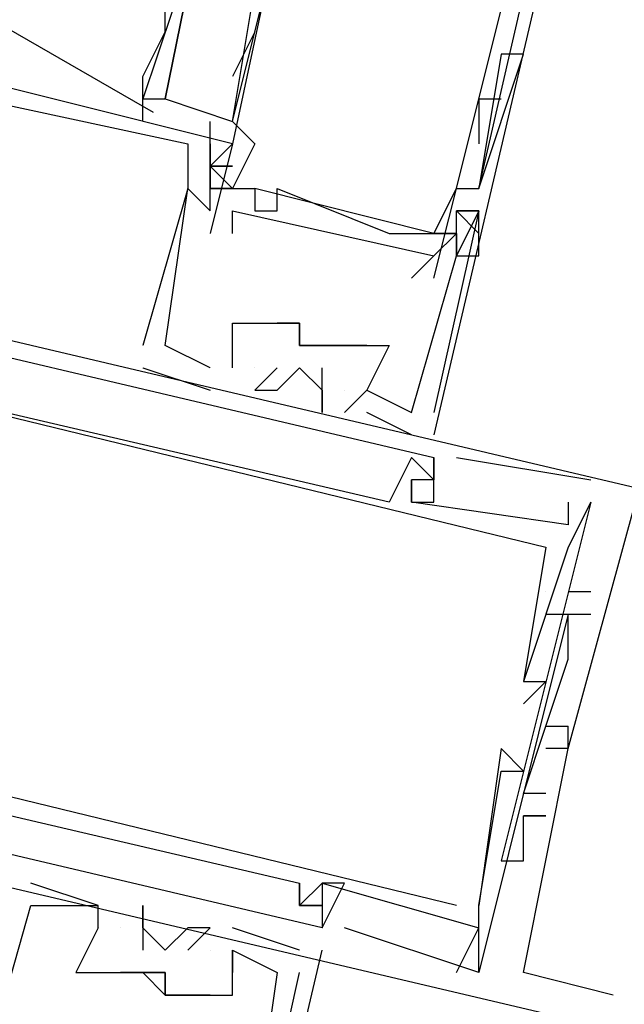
# Model space of a CAD drawing. Header units: feet. Extents: x -79 to 198, y -22 to 181.
# Tile 130 of 256: x 118.367 to 118.727, y 67.079 to 67.665. Entities that reach past the tile are written whole.
import ezdxf

# ---------------------------------------------------------------- set-up
doc = ezdxf.new("R2010")
doc.units = ezdxf.units.FT
doc.layers.add('A-LINEA', color=7, linetype='CONTINUOUS')

msp = doc.modelspace()

# ---------------------------------------------------------------- linework, layer by layer
at = {"layer": 'A-LINEA'}
for p, q in [((118.7067, 67.8178), (118.6133, 67.4178)), ((118.4933, 67.6044), (118.5067, 67.6844)), ((118.3526, 67.6638), (118.4461, 67.61)), ((118.5067, 67.6578), (118.4933, 67.6311)), ((118.6533, 67.6444), (118.64, 67.5644)), ((118.6533, 67.6444), (118.64, 67.5644)), ((118.6667, 67.6444), (118.6667, 67.6444)), ((118.44, 67.6044), (118.44, 67.6178)), ((118.64, 67.6178), (118.64, 67.5911)), ((118.64, 67.6178), (118.6533, 67.6178)), ((118.48, 67.5911), (118.48, 67.6044)), ((118.4933, 67.6044), (118.4933, 67.6044)), ((118.4667, 67.5911), (118.4667, 67.5911)), ((118.4667, 67.5911), (118.4667, 67.5911)), ((118.4667, 67.5911), (118.4667, 67.5911)), ((118.48, 67.5911), (118.48, 67.5911)), ((118.48, 67.5911), (118.48, 67.5911)), ((118.48, 67.5911), (118.48, 67.5911)), ((118.4933, 67.5911), (118.4933, 67.5911)), ((118.4933, 67.5911), (118.4933, 67.5911)), ((118.4933, 67.5911), (118.4933, 67.5911)), ((118.4933, 67.5911), (118.4933, 67.5911)), ((118.5067, 67.5911), (118.5067, 67.5911)), ((118.64, 67.5911), (118.64, 67.5911)), ((118.48, 67.5778), (118.48, 67.5778)), ((118.48, 67.5778), (118.48, 67.5778)), ((118.48, 67.5778), (118.48, 67.5778)), ((118.48, 67.5778), (118.48, 67.5778)), ((118.48, 67.5778), (118.48, 67.5778)), ((118.48, 67.5778), (118.48, 67.5778)), ((118.4667, 67.5644), (118.4667, 67.5644)), ((118.4667, 67.5644), (118.4667, 67.5644)), ((118.4667, 67.5644), (118.4667, 67.5644)), ((118.4667, 67.5644), (118.4667, 67.5644)), ((118.4667, 67.5644), (118.4667, 67.5644)), ((118.4667, 67.5644), (118.4667, 67.5644)), ((118.48, 67.5644), (118.4933, 67.5644)), ((118.48, 67.5644), (118.48, 67.5644)), ((118.48, 67.5644), (118.48, 67.5644)), ((118.48, 67.5644), (118.4933, 67.5644)), ((118.48, 67.5644), (118.48, 67.5644)), ((118.48, 67.5644), (118.48, 67.5644)), ((118.48, 67.5644), (118.4933, 67.5644)), ((118.48, 67.5644), (118.48, 67.5644)), ((118.48, 67.5644), (118.48, 67.5644)), ((118.4933, 67.5644), (118.4933, 67.5644)), ((118.5067, 67.5644), (118.5067, 67.5644)), ((118.6133, 67.5378), (118.5067, 67.5644)), ((118.6133, 67.5378), (118.5067, 67.5644)), ((118.6133, 67.5378), (118.5067, 67.5644)), ((118.52, 67.5644), (118.52, 67.5644)), ((118.6267, 67.5644), (118.6267, 67.5644)), ((118.6267, 67.5644), (118.6267, 67.5644)), ((118.64, 67.5644), (118.64, 67.5644)), ((118.64, 67.5644), (118.64, 67.5644)), ((118.48, 67.5511), (118.48, 67.5511)), ((118.48, 67.5511), (118.48, 67.5511)), ((118.48, 67.5511), (118.48, 67.5511)), ((118.4933, 67.5511), (118.4933, 67.5511)), ((118.5067, 67.5511), (118.5067, 67.5511)), ((118.52, 67.5511), (118.52, 67.5511)), ((118.6267, 67.5511), (118.6267, 67.5511)), ((118.6267, 67.5511), (118.6267, 67.5511)), ((118.6267, 67.5511), (118.6267, 67.5511)), ((118.6267, 67.5511), (118.6267, 67.5511)), ((118.64, 67.5511), (118.6267, 67.5511)), ((118.64, 67.5511), (118.64, 67.5511)), ((118.64, 67.5511), (118.64, 67.5511)), ((118.64, 67.5511), (118.64, 67.5511)), ((118.64, 67.5511), (118.64, 67.5511)), ((118.64, 67.5511), (118.64, 67.5511)), ((118.64, 67.5511), (118.64, 67.5511)), ((118.48, 67.5378), (118.48, 67.5378)), ((118.4933, 67.5378), (118.4933, 67.5378)), ((118.5867, 67.5378), (118.5867, 67.5378)), ((118.6, 67.5378), (118.6, 67.5378)), ((118.6133, 67.5378), (118.6133, 67.5378)), ((118.6267, 67.5378), (118.6133, 67.5244)), ((118.6267, 67.5378), (118.6267, 67.5378)), ((118.6267, 67.5378), (118.6267, 67.5378)), ((118.6267, 67.5378), (118.6267, 67.5378)), ((118.6133, 67.5244), (118.6133, 67.5244)), ((118.6267, 67.5244), (118.6267, 67.5244)), ((118.6267, 67.5244), (118.6267, 67.5244)), ((118.6267, 67.5244), (118.6267, 67.5244)), ((118.6267, 67.5244), (118.6267, 67.5244)), ((118.6267, 67.5244), (118.6267, 67.5244)), ((118.6267, 67.5244), (118.6267, 67.5244)), ((118.64, 67.5244), (118.64, 67.5244)), ((118.64, 67.5244), (118.64, 67.5244)), ((118.64, 67.5244), (118.64, 67.5244)), ((118.6, 67.5111), (118.6, 67.5111)), ((118.6133, 67.5111), (118.6133, 67.5111)), ((118.4933, 67.4844), (118.4933, 67.4844)), ((118.4933, 67.4844), (118.4933, 67.4844)), ((118.4933, 67.4844), (118.4933, 67.4844)), ((118.5067, 67.4844), (118.5067, 67.4844)), ((118.5067, 67.4844), (118.52, 67.4844)), ((118.5067, 67.4844), (118.5067, 67.4844)), ((118.5067, 67.4844), (118.5067, 67.4844)), ((118.5333, 67.4844), (118.5333, 67.4844)), ((118.5333, 67.4844), (118.5333, 67.4711)), ((118.5333, 67.4844), (118.5333, 67.4844)), ((118.5333, 67.4844), (118.5333, 67.4844)), ((118.44, 67.4711), (118.44, 67.4711)), ((118.44, 67.4711), (118.44, 67.4711)), ((118.44, 67.4711), (118.44, 67.4711)), ((118.4533, 67.4711), (118.4533, 67.4711)), ((118.4533, 67.4711), (118.4533, 67.4711)), ((118.4533, 67.4711), (118.4533, 67.4711)), ((118.4533, 67.4711), (118.4533, 67.4711)), ((118.4533, 67.4711), (118.4533, 67.4711)), ((118.4533, 67.4711), (118.4533, 67.4711)), ((118.4933, 67.4711), (118.4933, 67.4711)), ((118.4933, 67.4711), (118.4933, 67.4711)), ((118.4933, 67.4711), (118.4933, 67.4711)), ((118.5333, 67.4711), (118.5333, 67.4711)), ((118.5333, 67.4711), (118.5333, 67.4711)), ((118.5333, 67.4711), (118.5333, 67.4711)), ((118.5333, 67.4711), (118.5333, 67.4711)), ((118.56, 67.4711), (118.56, 67.4711)), ((118.56, 67.4711), (118.56, 67.4711)), ((118.56, 67.4711), (118.56, 67.4711)), ((118.5867, 67.4711), (118.5867, 67.4711)), ((118.5867, 67.4711), (118.5867, 67.4711)), ((118.5867, 67.4711), (118.5867, 67.4711)), ((118.44, 67.4578), (118.48, 67.4444)), ((118.44, 67.4578), (118.44, 67.4578)), ((118.44, 67.4578), (118.48, 67.4444)), ((118.44, 67.4578), (118.44, 67.4578)), ((118.44, 67.4578), (118.48, 67.4444)), ((118.44, 67.4578), (118.44, 67.4578)), ((118.48, 67.4578), (118.48, 67.4578)), ((118.48, 67.4578), (118.48, 67.4578)), ((118.48, 67.4578), (118.48, 67.4578)), ((118.4933, 67.4578), (118.4933, 67.4578)), ((118.4933, 67.4578), (118.4933, 67.4578)), ((118.4933, 67.4578), (118.4933, 67.4578)), ((118.4933, 67.4578), (118.4933, 67.4578)), ((118.4933, 67.4578), (118.4933, 67.4578)), ((118.4933, 67.4578), (118.4933, 67.4578)), ((118.5067, 67.4578), (118.5067, 67.4578)), ((118.5067, 67.4578), (118.5067, 67.4578)), ((118.5067, 67.4578), (118.5067, 67.4578)), ((118.52, 67.4578), (118.52, 67.4578)), ((118.52, 67.4578), (118.52, 67.4578)), ((118.52, 67.4578), (118.52, 67.4578)), ((118.5333, 67.4578), (118.5333, 67.4578)), ((118.5333, 67.4578), (118.5333, 67.4578)), ((118.5333, 67.4578), (118.5333, 67.4578)), ((118.5467, 67.4578), (118.5467, 67.4578)), ((118.5467, 67.4578), (118.5467, 67.4578)), ((118.5467, 67.4578), (118.5467, 67.4578)), ((118.48, 67.4444), (118.48, 67.4444)), ((118.48, 67.4444), (118.48, 67.4444)), ((118.48, 67.4444), (118.48, 67.4444)), ((118.5067, 67.4444), (118.5067, 67.4444)), ((118.5067, 67.4444), (118.5067, 67.4444)), ((118.5067, 67.4444), (118.5067, 67.4444)), ((118.52, 67.4444), (118.52, 67.4444)), ((118.52, 67.4444), (118.52, 67.4444)), ((118.52, 67.4444), (118.52, 67.4444)), ((118.5467, 67.4444), (118.5467, 67.4444)), ((118.5467, 67.4444), (118.5467, 67.4444)), ((118.5467, 67.4444), (118.5467, 67.4444)), ((118.56, 67.4444), (118.56, 67.4444)), ((118.5733, 67.4444), (118.56, 67.4311)), ((118.56, 67.4444), (118.56, 67.4444)), ((118.5733, 67.4444), (118.56, 67.4311)), ((118.56, 67.4444), (118.56, 67.4444)), ((118.5733, 67.4444), (118.56, 67.4311)), ((118.5733, 67.4444), (118.5733, 67.4444)), ((118.5733, 67.4444), (118.5733, 67.4444)), ((118.5733, 67.4444), (118.5733, 67.4444)), ((118.5733, 67.4444), (118.5733, 67.4444)), ((118.5733, 67.4444), (118.5733, 67.4444)), ((118.5733, 67.4444), (118.5733, 67.4444)), ((118.5467, 67.4311), (118.5467, 67.4311)), ((118.5467, 67.4311), (118.5467, 67.4311)), ((118.5467, 67.4311), (118.5467, 67.4311)), ((118.56, 67.4311), (118.56, 67.4311)), ((118.56, 67.4311), (118.56, 67.4311)), ((118.56, 67.4311), (118.56, 67.4311)), ((118.5733, 67.4311), (118.5733, 67.4311)), ((118.5733, 67.4311), (118.5733, 67.4311)), ((118.5733, 67.4311), (118.5733, 67.4311)), ((118.6, 67.4311), (118.6, 67.4311)), ((118.6, 67.4311), (118.6, 67.4311)), ((118.6, 67.4311), (118.6, 67.4311)), ((118.6133, 67.4311), (118.6133, 67.4311)), ((118.6133, 67.4311), (118.6133, 67.4311)), ((118.6133, 67.4311), (118.6133, 67.4311)), ((118.6, 67.4178), (118.6, 67.4178)), ((118.6, 67.4178), (118.6, 67.4178)), ((118.6, 67.4178), (118.6, 67.4178)), ((118.6, 67.4044), (118.6, 67.4044)), ((118.6, 67.4044), (118.6, 67.4044)), ((118.6, 67.4044), (118.6, 67.4044)), ((118.6133, 67.4044), (118.6133, 67.4044)), ((118.6133, 67.4044), (118.6133, 67.4044)), ((118.6133, 67.4044), (118.6133, 67.4044)), ((118.6133, 67.4044), (118.6133, 67.4044)), ((118.6133, 67.4044), (118.6133, 67.4044)), ((118.6133, 67.4044), (118.6133, 67.4044)), ((118.6267, 67.4044), (118.7067, 67.3911)), ((118.6267, 67.4044), (118.6267, 67.4044)), ((118.6267, 67.4044), (118.7067, 67.3911)), ((118.6267, 67.4044), (118.6267, 67.4044)), ((118.6267, 67.4044), (118.7067, 67.3911)), ((118.6267, 67.4044), (118.6267, 67.4044)), ((118.6, 67.3911), (118.6, 67.3911)), ((118.6, 67.3911), (118.6, 67.3911)), ((118.6, 67.3911), (118.6, 67.3911)), ((118.6, 67.3911), (118.6, 67.3911)), ((118.6, 67.3911), (118.6, 67.3911)), ((118.6, 67.3911), (118.6, 67.3911)), ((118.6133, 67.3911), (118.6133, 67.3911)), ((118.6133, 67.3911), (118.6133, 67.3911)), ((118.6133, 67.3911), (118.6133, 67.3911)), ((118.6133, 67.3911), (118.6133, 67.3911)), ((118.6133, 67.3911), (118.6133, 67.3911)), ((118.6133, 67.3911), (118.6133, 67.3911)), ((118.7067, 67.3911), (118.7067, 67.3911)), ((118.7067, 67.3911), (118.7067, 67.3911)), ((118.7067, 67.3911), (118.7067, 67.3911)), ((118.5867, 67.3778), (118.5867, 67.3778)), ((118.5867, 67.3778), (118.5867, 67.3778)), ((118.5867, 67.3778), (118.5867, 67.3778)), ((118.6, 67.3778), (118.6, 67.3778)), ((118.6, 67.3778), (118.6, 67.3778)), ((118.6, 67.3778), (118.6, 67.3778)), ((118.6, 67.3778), (118.6, 67.3778)), ((118.6, 67.3778), (118.6, 67.3778)), ((118.6, 67.3778), (118.6, 67.3778)), ((118.6133, 67.3778), (118.6133, 67.3778)), ((118.6133, 67.3778), (118.6133, 67.3778)), ((118.6133, 67.3778), (118.6133, 67.3778)), ((118.6933, 67.3778), (118.6933, 67.3778)), ((118.6933, 67.3778), (118.6933, 67.3778)), ((118.6933, 67.3778), (118.6933, 67.3778)), ((118.7067, 67.3778), (118.7067, 67.3778)), ((118.7067, 67.3778), (118.7067, 67.3778)), ((118.7067, 67.3778), (118.7067, 67.3778)), ((118.7067, 67.3778), (118.7067, 67.3778)), ((118.7067, 67.3778), (118.7067, 67.3778)), ((118.7067, 67.3778), (118.7067, 67.3778)), ((118.6933, 67.3644), (118.6933, 67.3644)), ((118.6933, 67.3644), (118.6933, 67.3644)), ((118.6933, 67.3644), (118.6933, 67.3644)), ((118.68, 67.3511), (118.68, 67.3511)), ((118.68, 67.3511), (118.68, 67.3511)), ((118.68, 67.3511), (118.68, 67.3511)), ((118.6933, 67.3511), (118.6933, 67.3511)), ((118.6933, 67.3511), (118.6933, 67.3511)), ((118.6933, 67.3511), (118.6933, 67.3511)), ((118.68, 67.3244), (118.68, 67.3244)), ((118.68, 67.3244), (118.68, 67.3244)), ((118.68, 67.3244), (118.68, 67.3244)), ((118.68, 67.3244), (118.68, 67.3244)), ((118.68, 67.3244), (118.68, 67.3244)), ((118.68, 67.3244), (118.68, 67.3244)), ((118.7067, 67.3244), (118.6933, 67.3244)), ((118.6933, 67.3244), (118.6933, 67.3244)), ((118.7067, 67.3244), (118.6933, 67.3244)), ((118.6933, 67.3244), (118.6933, 67.3244)), ((118.7067, 67.3244), (118.6933, 67.3244)), ((118.6933, 67.3244), (118.6933, 67.3244)), ((118.7067, 67.3244), (118.7067, 67.3244)), ((118.7067, 67.3244), (118.7067, 67.3244)), ((118.7067, 67.3244), (118.7067, 67.3244)), ((118.68, 67.3111), (118.68, 67.3111)), ((118.68, 67.3111), (118.68, 67.3111)), ((118.68, 67.3111), (118.68, 67.3111)), ((118.6933, 67.3111), (118.6933, 67.3111)), ((118.6933, 67.3111), (118.6933, 67.3111)), ((118.6933, 67.3111), (118.6933, 67.3111)), ((118.6933, 67.3111), (118.6933, 67.3111)), ((118.6933, 67.3111), (118.6933, 67.3111)), ((118.6933, 67.3111), (118.6933, 67.3111)), ((118.7067, 67.3111), (118.7067, 67.3111)), ((118.7067, 67.3111), (118.7067, 67.3111)), ((118.7067, 67.3111), (118.7067, 67.3111)), ((118.6933, 67.2844), (118.6933, 67.2844)), ((118.6933, 67.2844), (118.6933, 67.2844)), ((118.6933, 67.2844), (118.6933, 67.2844)), ((118.6667, 67.2711), (118.6667, 67.2711)), ((118.6667, 67.2711), (118.6667, 67.2711)), ((118.6667, 67.2711), (118.6667, 67.2711)), ((118.6667, 67.2711), (118.6667, 67.2711)), ((118.6667, 67.2711), (118.6667, 67.2711)), ((118.6667, 67.2711), (118.6667, 67.2711)), ((118.68, 67.2711), (118.68, 67.2711)), ((118.68, 67.2711), (118.68, 67.2711)), ((118.68, 67.2711), (118.68, 67.2711)), ((118.6667, 67.2578), (118.6667, 67.2578)), ((118.6667, 67.2578), (118.6667, 67.2578)), ((118.6667, 67.2578), (118.6667, 67.2578)), ((118.68, 67.2444), (118.68, 67.2444)), ((118.68, 67.2444), (118.68, 67.2444)), ((118.68, 67.2444), (118.68, 67.2444)), ((118.68, 67.2444), (118.68, 67.2444)), ((118.68, 67.2444), (118.68, 67.2444)), ((118.68, 67.2444), (118.68, 67.2444)), ((118.6933, 67.2444), (118.6933, 67.2444)), ((118.6933, 67.2444), (118.6933, 67.2444)), ((118.6933, 67.2444), (118.6933, 67.2444)), ((118.6933, 67.2444), (118.6933, 67.2444)), ((118.6933, 67.2444), (118.6933, 67.2444)), ((118.6933, 67.2444), (118.6933, 67.2444)), ((118.6533, 67.2311), (118.6533, 67.2311)), ((118.6533, 67.2311), (118.6533, 67.2311)), ((118.6533, 67.2311), (118.6533, 67.2311)), ((118.6933, 67.2311), (118.68, 67.2311)), ((118.68, 67.2311), (118.68, 67.2311)), ((118.6933, 67.2311), (118.68, 67.2311)), ((118.68, 67.2311), (118.68, 67.2311)), ((118.6933, 67.2311), (118.68, 67.2311)), ((118.68, 67.2311), (118.68, 67.2311)), ((118.6933, 67.2311), (118.6933, 67.2311)), ((118.6933, 67.2311), (118.6933, 67.2311)), ((118.6933, 67.2311), (118.6933, 67.2311)), ((118.6933, 67.2311), (118.6933, 67.2311)), ((118.6933, 67.2311), (118.6933, 67.2311)), ((118.6933, 67.2311), (118.6933, 67.2311)), ((118.6933, 67.2311), (118.6933, 67.2311)), ((118.6933, 67.2311), (118.6933, 67.2311)), ((118.6933, 67.2311), (118.6933, 67.2311)), ((118.6533, 67.2178), (118.6533, 67.2178)), ((118.6533, 67.2178), (118.6533, 67.2178)), ((118.6533, 67.2178), (118.6533, 67.2178)), ((118.6667, 67.2178), (118.6667, 67.2178)), ((118.6667, 67.2178), (118.6667, 67.2178)), ((118.6667, 67.2178), (118.6667, 67.2178)), ((118.6667, 67.2044), (118.6667, 67.2044)), ((118.6667, 67.2044), (118.6667, 67.2044)), ((118.6667, 67.2044), (118.6667, 67.2044)), ((118.68, 67.2044), (118.68, 67.2044)), ((118.68, 67.2044), (118.68, 67.2044)), ((118.68, 67.2044), (118.68, 67.2044)), ((118.6667, 67.1911), (118.6667, 67.1911)), ((118.6667, 67.1911), (118.6667, 67.1911)), ((118.6667, 67.1911), (118.6667, 67.1911)), ((118.6667, 67.1911), (118.6667, 67.1911)), ((118.6667, 67.1911), (118.6667, 67.1911)), ((118.6667, 67.1911), (118.6667, 67.1911)), ((118.68, 67.1911), (118.68, 67.1911)), ((118.68, 67.1911), (118.68, 67.1911)), ((118.68, 67.1911), (118.68, 67.1911)), ((118.68, 67.1911), (118.68, 67.1911)), ((118.68, 67.1911), (118.68, 67.1911)), ((118.68, 67.1911), (118.68, 67.1911)), ((118.68, 67.1911), (118.68, 67.1911)), ((118.68, 67.1911), (118.68, 67.1911)), ((118.68, 67.1911), (118.68, 67.1911)), ((118.6667, 67.1778), (118.6667, 67.1778)), ((118.6667, 67.1778), (118.6667, 67.1778)), ((118.6667, 67.1778), (118.6667, 67.1778)), ((118.6533, 67.1644), (118.6533, 67.1644)), ((118.6533, 67.1644), (118.6533, 67.1644)), ((118.6533, 67.1644), (118.6533, 67.1644)), ((118.6667, 67.1644), (118.6667, 67.1644)), ((118.6667, 67.1644), (118.6667, 67.1644)), ((118.6667, 67.1644), (118.6667, 67.1644)), ((118.6667, 67.1644), (118.6667, 67.1644)), ((118.6667, 67.1644), (118.6667, 67.1644)), ((118.6667, 67.1644), (118.6667, 67.1644)), ((118.3733, 67.1511), (118.3733, 67.1511)), ((118.3733, 67.1511), (118.3733, 67.1511)), ((118.3733, 67.1511), (118.3733, 67.1511)), ((118.5333, 67.1511), (118.5333, 67.1511)), ((118.5333, 67.1511), (118.5333, 67.1511)), ((118.5333, 67.1511), (118.5333, 67.1511)), ((118.5467, 67.1511), (118.5467, 67.1511)), ((118.5467, 67.1511), (118.5467, 67.1511)), ((118.5467, 67.1511), (118.5467, 67.1511)), ((118.5467, 67.1511), (118.5467, 67.1511)), ((118.5467, 67.1511), (118.5467, 67.1511)), ((118.5467, 67.1511), (118.5467, 67.1511)), ((118.56, 67.1511), (118.56, 67.1511)), ((118.56, 67.1511), (118.56, 67.1511)), ((118.56, 67.1511), (118.56, 67.1511)), ((118.3733, 67.1378), (118.3733, 67.1378)), ((118.3733, 67.1378), (118.3733, 67.1378)), ((118.3733, 67.1378), (118.3733, 67.1378)), ((118.3733, 67.1378), (118.3733, 67.1378)), ((118.3733, 67.1378), (118.3733, 67.1378)), ((118.3733, 67.1378), (118.3733, 67.1378)), ((118.4133, 67.1378), (118.4133, 67.1378)), ((118.4133, 67.1378), (118.4133, 67.1378)), ((118.4133, 67.1378), (118.4133, 67.1378)), ((118.4133, 67.1378), (118.4133, 67.1378)), ((118.4133, 67.1378), (118.4133, 67.1378)), ((118.4133, 67.1378), (118.4133, 67.1378)), ((118.44, 67.1378), (118.44, 67.1378)), ((118.44, 67.1378), (118.44, 67.1378)), ((118.44, 67.1378), (118.44, 67.1378)), ((118.5333, 67.1378), (118.5333, 67.1378)), ((118.5333, 67.1378), (118.5333, 67.1378)), ((118.5333, 67.1378), (118.5333, 67.1378)), ((118.5333, 67.1378), (118.5333, 67.1378)), ((118.5333, 67.1378), (118.5333, 67.1378)), ((118.5333, 67.1378), (118.5333, 67.1378)), ((118.5467, 67.1378), (118.5467, 67.1378)), ((118.5467, 67.1378), (118.5467, 67.1378)), ((118.5467, 67.1378), (118.5467, 67.1378)), ((118.5467, 67.1378), (118.5467, 67.1378)), ((118.5467, 67.1378), (118.5467, 67.1378)), ((118.5467, 67.1378), (118.5467, 67.1378)), ((118.6267, 67.1378), (118.6267, 67.1378)), ((118.6267, 67.1378), (118.6267, 67.1378)), ((118.6267, 67.1378), (118.6267, 67.1378)), ((118.64, 67.1378), (118.64, 67.1378)), ((118.64, 67.1378), (118.64, 67.1378)), ((118.64, 67.1378), (118.64, 67.1378)), ((118.64, 67.1378), (118.64, 67.1378)), ((118.64, 67.1378), (118.64, 67.1378)), ((118.64, 67.1378), (118.64, 67.1378)), ((118.4133, 67.1244), (118.4133, 67.1244)), ((118.4133, 67.1244), (118.4133, 67.1244)), ((118.4133, 67.1244), (118.4133, 67.1244)), ((118.4133, 67.1244), (118.4133, 67.1244)), ((118.4133, 67.1244), (118.4133, 67.1244)), ((118.4133, 67.1244), (118.4133, 67.1244)), ((118.4267, 67.1244), (118.4267, 67.1244)), ((118.4267, 67.1244), (118.4267, 67.1244)), ((118.4267, 67.1244), (118.4267, 67.1244)), ((118.44, 67.1244), (118.44, 67.1244)), ((118.44, 67.1244), (118.44, 67.1244)), ((118.44, 67.1244), (118.44, 67.1244)), ((118.4667, 67.1244), (118.4667, 67.1244)), ((118.4667, 67.1244), (118.4667, 67.1244)), ((118.4667, 67.1244), (118.4667, 67.1244)), ((118.48, 67.1244), (118.48, 67.1244)), ((118.48, 67.1244), (118.48, 67.1244)), ((118.48, 67.1244), (118.48, 67.1244)), ((118.4933, 67.1244), (118.4933, 67.1244)), ((118.4933, 67.1244), (118.4933, 67.1244)), ((118.4933, 67.1244), (118.4933, 67.1244)), ((118.5467, 67.1244), (118.5467, 67.1244)), ((118.5467, 67.1244), (118.5467, 67.1244)), ((118.5467, 67.1244), (118.5467, 67.1244)), ((118.5467, 67.1244), (118.5467, 67.1244)), ((118.5467, 67.1244), (118.5467, 67.1244)), ((118.5467, 67.1244), (118.5467, 67.1244)), ((118.56, 67.1244), (118.56, 67.1244)), ((118.56, 67.1244), (118.56, 67.1244)), ((118.56, 67.1244), (118.56, 67.1244)), ((118.6267, 67.0978), (118.64, 67.1244)), ((118.6267, 67.0978), (118.64, 67.1244)), ((118.6267, 67.0978), (118.64, 67.1244)), ((118.64, 67.1244), (118.64, 67.1244)), ((118.64, 67.1244), (118.64, 67.1244)), ((118.64, 67.1244), (118.64, 67.1244)), ((118.44, 67.1111), (118.44, 67.1111)), ((118.44, 67.1111), (118.44, 67.1111)), ((118.44, 67.1111), (118.44, 67.1111)), ((118.4533, 67.1111), (118.4533, 67.1111)), ((118.4533, 67.1111), (118.4533, 67.1111)), ((118.4533, 67.1111), (118.4533, 67.1111)), ((118.4533, 66.7111), (118.5467, 67.1111)), ((118.4667, 67.1111), (118.4667, 67.1111)), ((118.4667, 67.1111), (118.4667, 67.1111)), ((118.4667, 67.1111), (118.4667, 67.1111)), ((118.48, 67.1111), (118.48, 67.1111)), ((118.48, 67.1111), (118.48, 67.1111)), ((118.48, 67.1111), (118.48, 67.1111)), ((118.4933, 67.1111), (118.4933, 67.1111)), ((118.4933, 67.1111), (118.4933, 67.1111)), ((118.4933, 67.1111), (118.4933, 67.1111)), ((118.4933, 67.1111), (118.4933, 67.1111)), ((118.4933, 67.1111), (118.4933, 67.1111)), ((118.4933, 67.1111), (118.4933, 67.1111)), ((118.5333, 67.1111), (118.5333, 67.1111)), ((118.5333, 67.1111), (118.5333, 67.1111)), ((118.5333, 67.1111), (118.5333, 67.1111)), ((118.4, 67.0978), (118.4, 67.0978)), ((118.4, 67.0978), (118.4, 67.0978)), ((118.4, 67.0978), (118.4, 67.0978)), ((118.4133, 67.0978), (118.4133, 67.0978)), ((118.4133, 67.0978), (118.4267, 67.0978)), ((118.4133, 67.0978), (118.4133, 67.0978)), ((118.4133, 67.0978), (118.4133, 67.0978)), ((118.4267, 67.0978), (118.4267, 67.0978)), ((118.4267, 67.0978), (118.4267, 67.0978)), ((118.4267, 67.0978), (118.4267, 67.0978)), ((118.44, 67.0978), (118.44, 67.0978)), ((118.44, 67.0978), (118.4533, 67.0844)), ((118.44, 67.0978), (118.44, 67.0978)), ((118.44, 67.0978), (118.44, 67.0978)), ((118.4533, 67.0978), (118.4533, 67.0978)), ((118.4533, 67.0978), (118.4533, 67.0978)), ((118.4533, 67.0978), (118.4533, 67.0978)), ((118.4933, 67.0978), (118.4933, 67.0978)), ((118.4933, 67.0978), (118.4933, 67.0978)), ((118.4933, 67.0978), (118.4933, 67.0978)), ((118.52, 67.0978), (118.52, 67.0978)), ((118.52, 67.0978), (118.52, 67.0978)), ((118.52, 67.0978), (118.52, 67.0978)), ((118.5333, 67.0978), (118.5333, 67.0978)), ((118.5333, 67.0978), (118.5333, 67.0978)), ((118.5333, 67.0978), (118.5333, 67.0978)), ((118.6267, 67.0978), (118.6267, 67.0978)), ((118.6267, 67.0978), (118.6267, 67.0978)), ((118.6267, 67.0978), (118.6267, 67.0978)), ((118.64, 67.0978), (118.64, 67.0978)), ((118.64, 67.0978), (118.64, 67.0978)), ((118.64, 67.0978), (118.64, 67.0978)), ((118.64, 67.0978), (118.64, 67.0978)), ((118.64, 67.0978), (118.64, 67.0978)), ((118.64, 67.0978), (118.64, 67.0978)), ((118.6667, 67.0978), (118.6667, 67.0978)), ((118.6667, 67.0978), (118.6667, 67.0978)), ((118.6667, 67.0978), (118.6667, 67.0978)), ((118.4533, 67.0844), (118.4533, 67.0844)), ((118.4533, 67.0844), (118.4533, 67.0844)), ((118.4533, 67.0844), (118.4533, 67.0844)), ((118.4667, 67.0844), (118.4667, 67.0844)), ((118.4667, 67.0844), (118.4667, 67.0844)), ((118.4667, 67.0844), (118.4667, 67.0844)), ((118.48, 67.0844), (118.48, 67.0844)), ((118.48, 67.0844), (118.48, 67.0844)), ((118.48, 67.0844), (118.48, 67.0844)), ((118.4933, 67.0844), (118.4933, 67.0844)), ((118.4933, 67.0844), (118.4933, 67.0844)), ((118.4933, 67.0844), (118.4933, 67.0844)), ((118.72, 67.0844), (118.72, 67.0844)), ((118.72, 67.0844), (118.72, 67.0844)), ((118.72, 67.0844), (118.72, 67.0844))]:
    msp.add_line(p, q, dxfattribs=at)
for points in [[(118.5333, 67.7778), (118.4933, 67.5911), (118.48, 67.5378)], [(118.4933, 67.6044), (118.5333, 67.7644), (118.5467, 67.7644), (118.56, 67.7644), (118.5467, 67.7378)], [(118.4933, 67.6044), (118.5067, 67.5911), (118.4933, 67.5644), (118.5067, 67.5644), (118.5067, 67.5511), (118.52, 67.5511), (118.52, 67.5644), (118.5867, 67.5378), (118.6, 67.5378), (118.6133, 67.5378), (118.6267, 67.5644), (118.6667, 67.7244), (118.6667, 67.7378), (118.6533, 67.7511), (118.64, 67.7111), (118.64, 67.7111), (118.6267, 67.6844), (118.6267, 67.6844)], [(118.6133, 67.5111), (118.6267, 67.5644), (118.64, 67.5644), (118.68, 67.7378)], [(118.4667, 67.6978), (118.44, 67.6178), (118.4533, 67.6178), (118.4667, 67.6844), (118.4667, 67.6978), (118.4667, 67.6978), (118.4667, 67.6844)], [(118.44, 67.6178), (118.44, 67.6311), (118.4533, 67.6578), (118.4533, 67.6844), (118.4667, 67.6844), (118.4667, 67.6978)], [(118.5067, 67.6844), (118.4667, 67.6844), (118.4533, 67.6178), (118.4933, 67.6044)], [(118.48, 67.4578), (118.4533, 67.4711), (118.4667, 67.5644), (118.48, 67.5511), (118.48, 67.5644), (118.48, 67.5911), (118.48, 67.5778), (118.4933, 67.5911), (118.28, 67.6444)], [(118.48, 67.4578), (118.4533, 67.4711), (118.4667, 67.5644), (118.48, 67.5511), (118.48, 67.5644), (118.48, 67.5911), (118.48, 67.5778), (118.4933, 67.5911), (118.28, 67.6444)], [(118.48, 67.4578), (118.4533, 67.4711), (118.4667, 67.5644), (118.48, 67.5511), (118.48, 67.5644), (118.48, 67.5911), (118.48, 67.5778), (118.4933, 67.5911), (118.28, 67.6444)], [(118.64, 67.5644), (118.64, 67.5644), (118.6667, 67.6444), (118.6533, 67.6444)], [(118.32, 67.4978), (118.2533, 67.5111), (118.28, 67.6311), (118.4667, 67.5911), (118.4667, 67.5644), (118.4667, 67.5644), (118.44, 67.4711)], [(118.32, 67.4978), (118.2533, 67.5111), (118.28, 67.6311), (118.4667, 67.5911), (118.4667, 67.5644), (118.4667, 67.5644), (118.44, 67.4711)], [(118.32, 67.4978), (118.2533, 67.5111), (118.28, 67.6311), (118.4667, 67.5911), (118.4667, 67.5644), (118.4667, 67.5644), (118.44, 67.4711)], [(118.48, 67.5778), (118.4933, 67.5644), (118.48, 67.5644), (118.4933, 67.5644), (118.48, 67.5778), (118.4933, 67.5778), (118.48, 67.5778), (118.4933, 67.5778), (118.48, 67.5778), (118.4933, 67.5778)], [(118.48, 67.5778), (118.4933, 67.5644), (118.48, 67.5644), (118.4933, 67.5644), (118.48, 67.5778), (118.4933, 67.5778), (118.48, 67.5778), (118.4933, 67.5778), (118.48, 67.5778), (118.4933, 67.5778)], [(118.48, 67.5778), (118.4933, 67.5644), (118.48, 67.5644), (118.4933, 67.5644), (118.48, 67.5778), (118.4933, 67.5778), (118.48, 67.5778), (118.4933, 67.5778), (118.48, 67.5778), (118.4933, 67.5778)], [(118.4933, 67.5378), (118.4933, 67.5511), (118.6133, 67.5244), (118.6, 67.5111)], [(118.4933, 67.4578), (118.4933, 67.4844), (118.5067, 67.4844), (118.5333, 67.4844), (118.5333, 67.4711), (118.56, 67.4711), (118.5867, 67.4711), (118.5733, 67.4444), (118.6, 67.4311), (118.6267, 67.5244), (118.6267, 67.5378), (118.6267, 67.5244), (118.64, 67.5244), (118.64, 67.5511), (118.6267, 67.5511), (118.64, 67.5511), (118.6133, 67.4311), (118.6133, 67.4311)], [(118.4933, 67.4578), (118.4933, 67.4844), (118.5067, 67.4844), (118.5333, 67.4844), (118.5333, 67.4711), (118.56, 67.4711), (118.5867, 67.4711), (118.5733, 67.4444), (118.6, 67.4311), (118.6267, 67.5244), (118.6267, 67.5378), (118.6267, 67.5244), (118.64, 67.5244), (118.64, 67.5511), (118.6267, 67.5511), (118.64, 67.5511), (118.6133, 67.4311), (118.6133, 67.4311)], [(118.4933, 67.4578), (118.4933, 67.4844), (118.5067, 67.4844), (118.5333, 67.4844), (118.5333, 67.4711), (118.56, 67.4711), (118.5867, 67.4711), (118.5733, 67.4444), (118.6, 67.4311), (118.6267, 67.5244), (118.6267, 67.5378), (118.6267, 67.5244), (118.64, 67.5244), (118.64, 67.5511), (118.6267, 67.5511), (118.64, 67.5511), (118.6133, 67.4311), (118.6133, 67.4311)], [(118.6133, 67.5378), (118.6267, 67.5378), (118.6267, 67.5511), (118.64, 67.5378)], [(118.6267, 67.5511), (118.64, 67.5511), (118.6267, 67.5244), (118.64, 67.5244), (118.64, 67.5511), (118.64, 67.5511)], [(118.6133, 67.5378), (118.6267, 67.5378), (118.6133, 67.5378)], [(118.6267, 67.5378), (118.6267, 67.5378), (118.6267, 67.5378), (118.6267, 67.5378)], [(118.8267, 67.3644), (118.1467, 67.5244), (118.1067, 67.3778), (118.1333, 67.3644), (118.1067, 67.2978), (118.1333, 67.2844), (118.1333, 67.2978)], [(118.8267, 67.3644), (118.1467, 67.5244), (118.1067, 67.3778), (118.1333, 67.3644), (118.1067, 67.2978), (118.1333, 67.2844), (118.1333, 67.2978)], [(118.8267, 67.3644), (118.1467, 67.5244), (118.1067, 67.3778), (118.1333, 67.3644), (118.1067, 67.2978), (118.1333, 67.2844), (118.1333, 67.2978)], [(118.16, 67.5111), (118.16, 67.4978), (118.1867, 67.4978), (118.16, 67.3911), (118.16, 67.3778), (118.1867, 67.4711), (118.68, 67.3511), (118.6667, 67.2711)], [(118.1733, 67.4978), (118.16, 67.4978), (118.16, 67.5111), (118.6133, 67.4044), (118.6133, 67.3911), (118.6, 67.3911), (118.6, 67.3778), (118.6133, 67.3778), (118.6133, 67.4044)], [(118.16, 67.5111), (118.16, 67.4978), (118.1867, 67.4978), (118.16, 67.3911), (118.16, 67.3778), (118.1867, 67.4711), (118.68, 67.3511), (118.6667, 67.2711)], [(118.1733, 67.4978), (118.16, 67.4978), (118.16, 67.5111), (118.6133, 67.4044), (118.6133, 67.3911), (118.6, 67.3911), (118.6, 67.3778), (118.6133, 67.3778), (118.6133, 67.4044)], [(118.16, 67.5111), (118.16, 67.4978), (118.1867, 67.4978), (118.16, 67.3911), (118.16, 67.3778), (118.1867, 67.4711), (118.68, 67.3511), (118.6667, 67.2711)], [(118.1733, 67.4978), (118.16, 67.4978), (118.16, 67.5111), (118.6133, 67.4044), (118.6133, 67.3911), (118.6, 67.3911), (118.6, 67.3778), (118.6133, 67.3778), (118.6133, 67.4044)], [(118.5733, 67.4711), (118.5333, 67.4711), (118.5333, 67.4844), (118.52, 67.4844)], [(118.6133, 67.3911), (118.6, 67.4044), (118.5867, 67.3778), (118.1867, 67.4711)], [(118.6133, 67.3911), (118.6, 67.4044), (118.5867, 67.3778), (118.1867, 67.4711)], [(118.6133, 67.3911), (118.6, 67.4044), (118.5867, 67.3778), (118.1867, 67.4711)], [(118.4933, 67.4578), (118.4933, 67.4578), (118.4933, 67.4711)], [(118.4933, 67.4578), (118.4933, 67.4578), (118.4933, 67.4711)], [(118.4933, 67.4578), (118.4933, 67.4578), (118.4933, 67.4711)], [(118.52, 67.4578), (118.5067, 67.4444), (118.52, 67.4444), (118.5333, 67.4578), (118.5333, 67.4578), (118.5467, 67.4444), (118.5467, 67.4311), (118.5467, 67.4578)], [(118.52, 67.4578), (118.5067, 67.4444), (118.52, 67.4444), (118.5333, 67.4578), (118.5333, 67.4578), (118.5467, 67.4444), (118.5467, 67.4311), (118.5467, 67.4578)], [(118.52, 67.4578), (118.5067, 67.4444), (118.52, 67.4444), (118.5333, 67.4578), (118.5333, 67.4578), (118.5467, 67.4444), (118.5467, 67.4311), (118.5467, 67.4578)], [(118.6, 67.4178), (118.5733, 67.4311), (118.5733, 67.4311)], [(118.6, 67.4178), (118.5733, 67.4311), (118.5733, 67.4311)], [(118.6, 67.4178), (118.5733, 67.4311), (118.5733, 67.4311)], [(118.6133, 67.3911), (118.6, 67.4044), (118.6, 67.4044), (118.5867, 67.3778)], [(118.6133, 67.3911), (118.6, 67.4044), (118.6, 67.4044), (118.5867, 67.3778)], [(118.6133, 67.3911), (118.6, 67.4044), (118.6, 67.4044), (118.5867, 67.3778)], [(118.6933, 67.3778), (118.6933, 67.3644), (118.6, 67.3778), (118.6, 67.3911)], [(118.6933, 67.3778), (118.6933, 67.3644), (118.6, 67.3778), (118.6, 67.3911)], [(118.6933, 67.3778), (118.6933, 67.3644), (118.6, 67.3778), (118.6, 67.3911)], [(118.1333, 67.3644), (118.1067, 67.3778), (118.0667, 67.2178), (118.7467, 67.0578), (118.7467, 67.0711)], [(118.1333, 67.3644), (118.1067, 67.3778), (118.0667, 67.2178), (118.7467, 67.0578), (118.7467, 67.0711)], [(118.1333, 67.3644), (118.1067, 67.3778), (118.0667, 67.2178), (118.7467, 67.0578), (118.7467, 67.0711)], [(118.7067, 67.3778), (118.6533, 67.1644), (118.6667, 67.1644), (118.6667, 67.1778)], [(118.7067, 67.3778), (118.6533, 67.1644), (118.6667, 67.1644), (118.6667, 67.1778)], [(118.7067, 67.3778), (118.6533, 67.1644), (118.6667, 67.1644), (118.6667, 67.1778)], [(118.7067, 67.3778), (118.6933, 67.3511), (118.6667, 67.2711), (118.68, 67.2711), (118.6667, 67.2578), (118.6667, 67.2578)], [(118.7067, 67.3778), (118.6933, 67.3511), (118.6667, 67.2711), (118.68, 67.2711), (118.6667, 67.2578), (118.6667, 67.2578)], [(118.7067, 67.3778), (118.6933, 67.3511), (118.6667, 67.2711), (118.68, 67.2711), (118.6667, 67.2578), (118.6667, 67.2578)], [(118.6933, 67.2311), (118.7333, 67.3778), (118.7867, 67.3644)], [(118.6933, 67.2311), (118.7333, 67.3778), (118.7867, 67.3644)], [(118.6933, 67.2311), (118.7333, 67.3778), (118.7867, 67.3644)], [(118.6267, 67.1378), (118.1333, 67.2578), (118.16, 67.3378)], [(118.6267, 67.1378), (118.1333, 67.2578), (118.16, 67.3378)], [(118.6267, 67.1378), (118.1333, 67.2578), (118.16, 67.3378)], [(118.68, 67.3111), (118.6933, 67.3111), (118.64, 67.0978), (118.56, 67.1244)], [(118.68, 67.3111), (118.6933, 67.3111), (118.64, 67.0978), (118.56, 67.1244)], [(118.68, 67.3111), (118.6933, 67.3111), (118.64, 67.0978), (118.56, 67.1244)], [(118.68, 67.2444), (118.6933, 67.2844), (118.6933, 67.3111), (118.7067, 67.3111)], [(118.68, 67.2444), (118.6933, 67.2844), (118.6933, 67.3111), (118.7067, 67.3111)], [(118.68, 67.2444), (118.6933, 67.2844), (118.6933, 67.3111), (118.7067, 67.3111)], [(118.5467, 67.1244), (118.56, 67.1511), (118.5467, 67.1511), (118.5467, 67.1378), (118.5467, 67.1244), (118.0933, 67.2311), (118.0933, 67.2444)], [(118.5467, 67.1244), (118.56, 67.1511), (118.5467, 67.1511), (118.5467, 67.1378), (118.5467, 67.1244), (118.0933, 67.2311), (118.0933, 67.2444)], [(118.5467, 67.1244), (118.56, 67.1511), (118.5467, 67.1511), (118.5467, 67.1378), (118.5467, 67.1244), (118.0933, 67.2311), (118.0933, 67.2444)], [(118.1067, 67.2311), (118.1333, 67.2311), (118.1333, 67.2444), (118.5333, 67.1511), (118.5333, 67.1378), (118.5467, 67.1378)], [(118.1067, 67.2311), (118.1333, 67.2311), (118.1333, 67.2444), (118.5333, 67.1511), (118.5333, 67.1378), (118.5467, 67.1378)], [(118.1067, 67.2311), (118.1333, 67.2311), (118.1333, 67.2444), (118.5333, 67.1511), (118.5333, 67.1378), (118.5467, 67.1378)], [(118.72, 67.0844), (118.6667, 67.0978), (118.6933, 67.2311), (118.6933, 67.2444)], [(118.72, 67.0844), (118.6667, 67.0978), (118.6933, 67.2311), (118.6933, 67.2444)], [(118.72, 67.0844), (118.6667, 67.0978), (118.6933, 67.2311), (118.6933, 67.2444)], [(118.68, 67.2044), (118.6667, 67.2044), (118.68, 67.2444), (118.6933, 67.2444)], [(118.68, 67.2044), (118.6667, 67.2044), (118.68, 67.2444), (118.6933, 67.2444)], [(118.68, 67.2044), (118.6667, 67.2044), (118.68, 67.2444), (118.6933, 67.2444)], [(118.64, 67.0978), (118.64, 67.1378), (118.6533, 67.2178), (118.6667, 67.2178), (118.6533, 67.2311), (118.6533, 67.2311), (118.64, 67.1378)], [(118.64, 67.0978), (118.64, 67.1378), (118.6533, 67.2178), (118.6667, 67.2178), (118.6533, 67.2311), (118.6533, 67.2311), (118.64, 67.1378)], [(118.64, 67.0978), (118.64, 67.1378), (118.6533, 67.2178), (118.6667, 67.2178), (118.6533, 67.2311), (118.6533, 67.2311), (118.64, 67.1378)], [(118.6667, 67.1644), (118.6667, 67.1911), (118.68, 67.1911), (118.6667, 67.1911)], [(118.6667, 67.1644), (118.6667, 67.1911), (118.68, 67.1911), (118.6667, 67.1911)], [(118.6667, 67.1644), (118.6667, 67.1911), (118.68, 67.1911), (118.6667, 67.1911)], [(118.4133, 67.1244), (118.4133, 67.1378), (118.4133, 67.1378), (118.3733, 67.1511)], [(118.4133, 67.1244), (118.4133, 67.1378), (118.4133, 67.1378), (118.3733, 67.1511)], [(118.4133, 67.1244), (118.4133, 67.1378), (118.4133, 67.1378), (118.3733, 67.1511)], [(118.5333, 67.1378), (118.5467, 67.1511), (118.64, 67.1244)], [(118.5467, 67.1378), (118.5333, 67.1378), (118.5333, 67.1378), (118.5333, 67.1511)], [(118.5333, 67.1378), (118.5467, 67.1511), (118.64, 67.1244)], [(118.5467, 67.1378), (118.5333, 67.1378), (118.5333, 67.1378), (118.5333, 67.1511)], [(118.5333, 67.1378), (118.5467, 67.1511), (118.64, 67.1244)], [(118.5467, 67.1378), (118.5333, 67.1378), (118.5333, 67.1378), (118.5333, 67.1511)], [(118.1467, 67.0578), (118.3467, 67.0178), (118.36, 67.0178), (118.3467, 67.0178), (118.3467, 67.0444), (118.36, 67.0444), (118.36, 67.0311), (118.36, 67.0444), (118.3467, 67.0444), (118.3733, 67.1378), (118.4133, 67.1378)], [(118.1467, 67.0578), (118.3467, 67.0178), (118.36, 67.0178), (118.3467, 67.0178), (118.3467, 67.0444), (118.36, 67.0444), (118.36, 67.0311), (118.36, 67.0444), (118.3467, 67.0444), (118.3733, 67.1378), (118.4133, 67.1378)], [(118.1467, 67.0578), (118.3467, 67.0178), (118.36, 67.0178), (118.3467, 67.0178), (118.3467, 67.0444), (118.36, 67.0444), (118.36, 67.0311), (118.36, 67.0444), (118.3467, 67.0444), (118.3733, 67.1378), (118.4133, 67.1378)], [(118.4667, 67.1111), (118.48, 67.1244), (118.4667, 67.1244), (118.4533, 67.1111), (118.4533, 67.1111), (118.44, 67.1244), (118.44, 67.1378), (118.44, 67.1111)], [(118.4667, 67.1111), (118.48, 67.1244), (118.4667, 67.1244), (118.4533, 67.1111), (118.4533, 67.1111), (118.44, 67.1244), (118.44, 67.1378), (118.44, 67.1111)], [(118.4667, 67.1111), (118.48, 67.1244), (118.4667, 67.1244), (118.4533, 67.1111), (118.4533, 67.1111), (118.44, 67.1244), (118.44, 67.1378), (118.44, 67.1111)], [(118.4133, 67.1244), (118.4, 67.0978), (118.4133, 67.0978), (118.4267, 67.0978), (118.44, 67.0978), (118.4533, 67.0978), (118.4533, 67.0844), (118.4667, 67.0844), (118.48, 67.0844), (118.4933, 67.0844), (118.4933, 67.1111), (118.52, 67.0978), (118.5067, 67.0044), (118.5067, 67.0178), (118.5067, 67.0044), (118.5067, 66.9778), (118.5067, 66.9911), (118.4933, 66.9911), (118.4933, 66.9778), (118.5067, 66.9778), (118.5333, 67.0978)], [(118.4133, 67.1244), (118.4, 67.0978), (118.4133, 67.0978), (118.4267, 67.0978), (118.44, 67.0978), (118.4533, 67.0978), (118.4533, 67.0844), (118.4667, 67.0844), (118.48, 67.0844), (118.4933, 67.0844), (118.4933, 67.1111), (118.52, 67.0978), (118.5067, 67.0044), (118.5067, 67.0178), (118.5067, 67.0044), (118.5067, 66.9778), (118.5067, 66.9911), (118.4933, 66.9911), (118.4933, 66.9778), (118.5067, 66.9778), (118.5333, 67.0978)], [(118.4133, 67.1244), (118.4, 67.0978), (118.4133, 67.0978), (118.4267, 67.0978), (118.44, 67.0978), (118.4533, 67.0978), (118.4533, 67.0844), (118.4667, 67.0844), (118.48, 67.0844), (118.4933, 67.0844), (118.4933, 67.1111), (118.52, 67.0978), (118.5067, 67.0044), (118.5067, 67.0178), (118.5067, 67.0044), (118.5067, 66.9778), (118.5067, 66.9911), (118.4933, 66.9911), (118.4933, 66.9778), (118.5067, 66.9778), (118.5333, 67.0978)], [(118.5333, 67.1111), (118.5333, 67.1111), (118.4933, 67.1244)], [(118.5333, 67.1111), (118.5333, 67.1111), (118.4933, 67.1244)], [(118.5333, 67.1111), (118.5333, 67.1111), (118.4933, 67.1244)], [(118.4933, 67.1111), (118.4933, 67.1111), (118.4933, 67.0978)], [(118.4933, 67.1111), (118.4933, 67.1111), (118.4933, 67.0978)], [(118.4933, 67.1111), (118.4933, 67.1111), (118.4933, 67.0978)], [(118.4533, 67.0978), (118.44, 67.0978), (118.4267, 67.0978)], [(118.48, 67.0844), (118.4533, 67.0844), (118.4533, 67.0978)]]:
    msp.add_lwpolyline(points, dxfattribs=at)
msp.add_lwpolyline([(118.48, 67.5911), (118.48, 67.5911), (118.48, 67.5644), (118.48, 67.5644)], close=True, dxfattribs=at)
msp.add_lwpolyline([(118.48, 67.5911), (118.48, 67.5911), (118.48, 67.5644), (118.48, 67.5644)], close=True, dxfattribs=at)
msp.add_lwpolyline([(118.48, 67.5911), (118.48, 67.5911), (118.48, 67.5644), (118.48, 67.5644)], close=True, dxfattribs=at)

doc.saveas('drawing.dxf')
